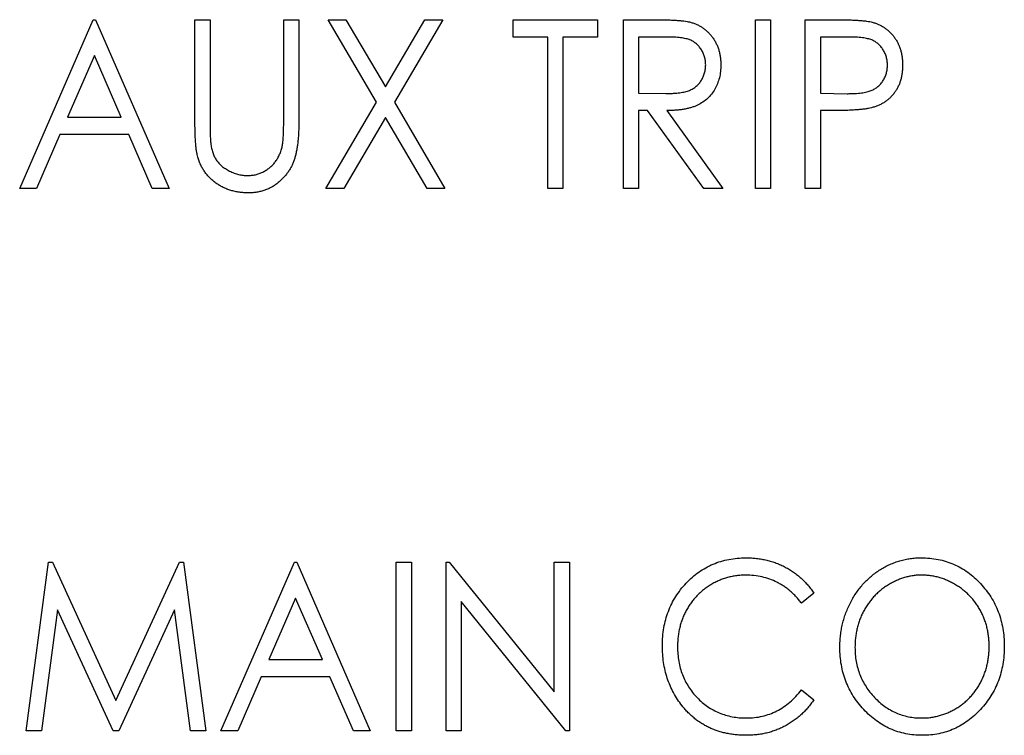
# Model space of a CAD drawing. Header units: millimetres. Extents: x 0 to 420, y 0 to 297.
# Tile 27 of 106: x 96.96 to 102.36, y 151.58 to 155.5. Entities that reach past the tile are written whole.
import ezdxf

# ---------------------------------------------------------------- set-up
doc = ezdxf.new("R2010")
doc.units = ezdxf.units.MM

msp = doc.modelspace()

# ---------------------------------------------------------------- linework, layer by layer
at = {"color": 7, "linetype": 'Continuous', "lineweight": 25}
for p, q in [((96.9561, 154.5773), (97.3598, 155.5033)), ((97.3598, 155.5033), (97.3716, 155.5033)), ((97.3716, 155.5033), (97.7753, 154.5773)), ((97.9178, 155.5033), (98.0009, 155.5033)), ((97.9178, 154.944), (97.9178, 155.5033)), ((98.0009, 155.5033), (98.0009, 154.9485)), ((98.4045, 154.9485), (98.4045, 155.5033)), ((98.4045, 155.5033), (98.4876, 155.5033)), ((98.4876, 155.5033), (98.4876, 154.944)), ((98.6479, 155.5033), (98.746, 155.5033)), ((98.9136, 155.0505), (98.6479, 155.5033)), ((98.746, 155.5033), (98.9625, 155.1342)), ((98.9625, 155.1342), (99.179, 155.5033)), ((99.2771, 155.5033), (99.0117, 155.0505)), ((99.179, 155.5033), (99.2771, 155.5033)), ((99.663, 155.4083), (99.663, 155.5033)), ((99.663, 155.5033), (100.126, 155.5033)), ((100.126, 155.5033), (100.126, 155.4083)), ((100.2685, 155.5033), (100.4386, 155.5033)), ((100.2685, 154.5773), (100.2685, 155.5033)), ((100.9927, 155.5033), (101.0758, 155.5033)), ((100.9927, 154.5773), (100.9927, 155.5033)), ((101.0758, 155.5033), (101.0758, 154.5773)), ((101.2658, 155.5033), (101.4361, 155.5033)), ((101.2658, 154.5773), (101.2658, 155.5033)), ((99.853, 155.4083), (99.663, 155.4083)), ((99.853, 154.5773), (99.853, 155.4083)), ((100.126, 155.4083), (99.9361, 155.4083)), ((99.9361, 155.4083), (99.9361, 154.5773)), ((100.5054, 155.4083), (100.3516, 155.4083)), ((100.3516, 155.4083), (100.3516, 155.0997)), ((101.5032, 155.4083), (101.3489, 155.4083)), ((101.3489, 155.4083), (101.3489, 155.0997)), ((97.3657, 155.3061), (97.2188, 154.9691)), ((97.5126, 154.9691), (97.3657, 155.3061)), ((100.3516, 155.0997), (100.5018, 155.0984)), ((101.3489, 155.0997), (101.4967, 155.0976)), ((98.636, 154.5773), (98.9136, 155.0505)), ((99.0117, 155.0505), (99.289, 154.5773)), ((100.4013, 155.0047), (100.3516, 155.0047)), ((100.3516, 155.0047), (100.3516, 154.5773)), ((100.7096, 154.5773), (100.4013, 155.0047)), ((100.5061, 155.0047), (100.8146, 154.5773)), ((101.4103, 155.0047), (101.3489, 155.0047)), ((101.3489, 155.0047), (101.3489, 154.5773)), ((97.2188, 154.9691), (97.5126, 154.9691)), ((98.9625, 154.9666), (98.7342, 154.5773)), ((99.1909, 154.5773), (98.9625, 154.9666)), ((97.1772, 154.8741), (97.0479, 154.5773)), ((97.5542, 154.8741), (97.1772, 154.8741)), ((97.6835, 154.5773), (97.5542, 154.8741)), ((97.0479, 154.5773), (96.9561, 154.5773)), ((97.7753, 154.5773), (97.6835, 154.5773)), ((98.7342, 154.5773), (98.636, 154.5773)), ((99.289, 154.5773), (99.1909, 154.5773)), ((99.9361, 154.5773), (99.853, 154.5773)), ((100.3516, 154.5773), (100.2685, 154.5773)), ((100.8146, 154.5773), (100.7096, 154.5773)), ((101.0758, 154.5773), (100.9927, 154.5773)), ((101.3489, 154.5773), (101.2658, 154.5773)), ((96.9917, 151.6023), (97.1147, 152.5283)), ((97.1147, 152.5283), (97.1353, 152.5283)), ((97.1353, 152.5283), (97.4844, 151.7685)), ((97.4844, 151.7685), (97.8335, 152.5283)), ((97.8335, 152.5283), (97.8539, 152.5283)), ((97.8539, 152.5283), (97.9771, 151.6023)), ((98.0602, 151.6023), (98.4639, 152.5283)), ((98.4639, 152.5283), (98.4758, 152.5283)), ((98.4758, 152.5283), (98.8794, 151.6023)), ((99.0219, 152.5283), (99.105, 152.5283)), ((99.0219, 151.6023), (99.0219, 152.5283)), ((99.105, 152.5283), (99.105, 151.6023)), ((99.295, 151.6023), (99.295, 152.5283)), ((99.295, 152.5283), (99.3124, 152.5283)), ((99.3124, 152.5283), (99.8886, 151.8173)), ((99.8886, 151.8173), (99.8886, 152.5283)), ((99.8886, 152.5283), (99.9717, 152.5283)), ((99.9717, 152.5283), (99.9717, 151.6023)), ((101.3132, 152.3584), (101.2454, 152.3027)), ((98.4698, 152.3311), (98.3229, 151.9941)), ((98.6167, 151.9941), (98.4698, 152.3311)), ((99.3781, 152.3116), (99.3781, 151.6023)), ((99.9528, 151.6023), (99.3781, 152.3116)), ((97.1639, 152.2671), (97.0756, 151.6023)), ((97.4692, 151.6023), (97.1639, 152.2671)), ((97.805, 152.2671), (97.4996, 151.6023)), ((97.8933, 151.6023), (97.805, 152.2671)), ((98.3229, 151.9941), (98.6167, 151.9941)), ((98.2814, 151.8991), (98.1521, 151.6023)), ((98.6583, 151.8991), (98.2814, 151.8991)), ((98.7876, 151.6023), (98.6583, 151.8991)), ((101.2454, 151.8278), (101.3132, 151.7727)), ((97.0756, 151.6023), (96.9917, 151.6023)), ((97.4996, 151.6023), (97.4692, 151.6023)), ((97.9771, 151.6023), (97.8933, 151.6023)), ((98.1521, 151.6023), (98.0602, 151.6023)), ((98.8794, 151.6023), (98.7876, 151.6023)), ((99.105, 151.6023), (99.0219, 151.6023)), ((99.3781, 151.6023), (99.295, 151.6023)), ((99.9717, 151.6023), (99.9528, 151.6023))]:
    msp.add_line(p, q, dxfattribs=at)
for points, knots in [([(100.4386, 155.5033), (100.45, 155.5033), (100.4718, 155.5032), (100.5031, 155.5027), (100.5315, 155.5015), (100.5571, 155.5004), (100.5798, 155.4984), (100.5996, 155.4965), (100.6166, 155.494), (100.6268, 155.4917), (100.6315, 155.4907)], [0, 0, 0, 0, 0.176242, 0.33814, 0.484799, 0.617149, 0.734395, 0.837422, 0.92561, 1, 1, 1, 1]), ([(100.6315, 155.4907), (100.6377, 155.489), (100.6501, 155.4857), (100.6677, 155.4787), (100.6846, 155.4705), (100.7007, 155.4611), (100.7156, 155.45), (100.7297, 155.4377), (100.7432, 155.4242), (100.7552, 155.4092), (100.7665, 155.3933), (100.776, 155.3761), (100.7846, 155.3583), (100.7912, 155.3394), (100.7964, 155.3198), (100.8001, 155.2992), (100.8023, 155.2777), (100.8026, 155.2631), (100.8027, 155.2557)], [0, 0, 0, 0, 0.061387, 0.121495, 0.181089, 0.240038, 0.298644, 0.35799, 0.418441, 0.480043, 0.541867, 0.604173, 0.666682, 0.729899, 0.794538, 0.860455, 0.929211, 1, 1, 1, 1]), ([(101.4361, 155.5033), (101.4477, 155.5033), (101.4702, 155.5033), (101.5023, 155.5025), (101.5316, 155.5014), (101.5578, 155.4999), (101.5811, 155.4982), (101.6013, 155.4957), (101.6187, 155.4932), (101.6291, 155.4906), (101.6338, 155.4894)], [0, 0, 0, 0, 0.1765, 0.339032, 0.485753, 0.61857, 0.735674, 0.838185, 0.926155, 1, 1, 1, 1]), ([(101.6338, 155.4894), (101.6398, 155.4876), (101.6516, 155.4842), (101.6687, 155.4772), (101.6851, 155.4691), (101.7005, 155.4596), (101.7151, 155.4487), (101.7288, 155.4367), (101.7417, 155.4232), (101.7537, 155.4086), (101.7646, 155.3929), (101.7742, 155.3761), (101.7821, 155.3583), (101.7887, 155.3395), (101.7939, 155.3198), (101.7973, 155.299), (101.7996, 155.2773), (101.7999, 155.2625), (101.8, 155.2549)], [0, 0, 0, 0, 0.060075, 0.119303, 0.178069, 0.236256, 0.294313, 0.353143, 0.412708, 0.473813, 0.535615, 0.597403, 0.660232, 0.723514, 0.789577, 0.856841, 0.927091, 1, 1, 1, 1]), ([(100.7196, 155.2558), (100.7194, 155.2633), (100.7188, 155.278), (100.7142, 155.2995), (100.7068, 155.32), (100.6963, 155.339), (100.6837, 155.3563), (100.6688, 155.3712), (100.6522, 155.3834), (100.6366, 155.3913), (100.6227, 155.3962), (100.6107, 155.3995), (100.597, 155.4022), (100.5817, 155.4044), (100.5649, 155.4063), (100.5464, 155.4075), (100.5264, 155.4083), (100.5125, 155.4083), (100.5054, 155.4083)], [0, 0, 0, 0, 0.074206, 0.146692, 0.218332, 0.29067, 0.362618, 0.431553, 0.499554, 0.567987, 0.604677, 0.646293, 0.69288, 0.744014, 0.799888, 0.86174, 0.928424, 1, 1, 1, 1]), ([(101.7169, 155.2545), (101.7166, 155.262), (101.7161, 155.2768), (101.7115, 155.2984), (101.704, 155.3191), (101.6936, 155.3384), (101.681, 155.356), (101.6661, 155.3711), (101.6493, 155.3834), (101.6336, 155.3913), (101.6196, 155.3962), (101.6076, 155.3995), (101.594, 155.4023), (101.5788, 155.4044), (101.5621, 155.4063), (101.5438, 155.4075), (101.5241, 155.4083), (101.5103, 155.4083), (101.5032, 155.4083)], [0, 0, 0, 0, 0.074091, 0.147068, 0.219176, 0.292487, 0.364821, 0.434086, 0.502842, 0.57172, 0.608354, 0.649905, 0.695817, 0.746872, 0.802658, 0.863186, 0.92915, 1, 1, 1, 1]), ([(100.5018, 155.0984), (100.5089, 155.0983), (100.5225, 155.0983), (100.5422, 155.0994), (100.5604, 155.1006), (100.5773, 155.1024), (100.5927, 155.1048), (100.6067, 155.1078), (100.6193, 155.1112), (100.6341, 155.1166), (100.6507, 155.125), (100.6685, 155.1376), (100.6838, 155.153), (100.6966, 155.1708), (100.7069, 155.1902), (100.7142, 155.2112), (100.7188, 155.2331), (100.7194, 155.2482), (100.7196, 155.2558)], [0, 0, 0, 0, 0.068884, 0.133004, 0.192369, 0.247684, 0.298447, 0.344783, 0.387444, 0.426058, 0.498477, 0.568226, 0.638295, 0.709239, 0.781676, 0.852765, 0.925523, 1, 1, 1, 1]), ([(100.8027, 155.2557), (100.8024, 155.2433), (100.8016, 155.2193), (100.7954, 155.1844), (100.785, 155.1519), (100.7705, 155.1217), (100.7521, 155.0945), (100.7302, 155.0705), (100.7044, 155.0504), (100.6803, 155.0366), (100.659, 155.0275), (100.6415, 155.0214), (100.6224, 155.0165), (100.602, 155.0122), (100.5801, 155.0089), (100.5567, 155.0065), (100.5319, 155.005), (100.5149, 155.0048), (100.5061, 155.0047)], [0, 0, 0, 0, 0.083484, 0.162613, 0.23918, 0.314494, 0.388385, 0.460717, 0.533791, 0.609022, 0.648239, 0.690365, 0.734562, 0.781635, 0.831635, 0.884694, 0.940506, 1, 1, 1, 1]), ([(101.4967, 155.0976), (101.504, 155.0976), (101.5179, 155.0976), (101.538, 155.0987), (101.5567, 155.0998), (101.5739, 155.1017), (101.5895, 155.1041), (101.6038, 155.1068), (101.6164, 155.1104), (101.6312, 155.1154), (101.6476, 155.1238), (101.6654, 155.1363), (101.6807, 155.1517), (101.6937, 155.1694), (101.704, 155.1889), (101.7115, 155.2098), (101.7161, 155.2318), (101.7166, 155.2469), (101.7169, 155.2545)], [0, 0, 0, 0, 0.070231, 0.135127, 0.195896, 0.251444, 0.303058, 0.349556, 0.391936, 0.430093, 0.501229, 0.570517, 0.640124, 0.710955, 0.782914, 0.853735, 0.926014, 1, 1, 1, 1]), ([(101.8, 155.2549), (101.7999, 155.2473), (101.7995, 155.2324), (101.7976, 155.2106), (101.7937, 155.1899), (101.7891, 155.17), (101.7825, 155.1513), (101.7747, 155.1335), (101.7654, 155.1168), (101.7546, 155.1012), (101.7427, 155.0867), (101.7297, 155.0733), (101.7156, 155.0612), (101.7003, 155.0504), (101.684, 155.0409), (101.6666, 155.0326), (101.6481, 155.0255), (101.6353, 155.0218), (101.6288, 155.0199)], [0, 0, 0, 0, 0.072309, 0.141358, 0.208207, 0.272336, 0.335143, 0.396174, 0.456668, 0.516646, 0.575929, 0.634933, 0.693693, 0.752708, 0.811962, 0.873196, 0.935504, 1, 1, 1, 1]), ([(101.6288, 155.0199), (101.6234, 155.0186), (101.6116, 155.0159), (101.5922, 155.0129), (101.5697, 155.0103), (101.5439, 155.0084), (101.515, 155.0068), (101.4829, 155.0055), (101.4476, 155.0047), (101.4231, 155.0047), (101.4103, 155.0047)], [0, 0, 0, 0, 0.075269, 0.165174, 0.268129, 0.385984, 0.51806, 0.664405, 0.825035, 1, 1, 1, 1]), ([(97.9335, 154.7489), (97.9322, 154.7538), (97.9294, 154.7645), (97.9264, 154.7822), (97.9236, 154.8025), (97.9215, 154.8256), (97.9199, 154.8514), (97.9185, 154.8798), (97.9178, 154.911), (97.9178, 154.9327), (97.9178, 154.944)], [0, 0, 0, 0, 0.077936, 0.169149, 0.274074, 0.391816, 0.523462, 0.668216, 0.827041, 1, 1, 1, 1]), ([(98.0009, 154.9485), (98.0009, 154.9406), (98.0008, 154.9257), (98.001, 154.9045), (98.0014, 154.8856), (98.0018, 154.8691), (98.002, 154.8548), (98.0029, 154.8429), (98.0035, 154.8333), (98.0041, 154.8277), (98.0044, 154.8253)], [0, 0, 0, 0, 0.191105, 0.362655, 0.516171, 0.650128, 0.766034, 0.862527, 0.941006, 1, 1, 1, 1]), ([(98.4876, 154.944), (98.4876, 154.9339), (98.4875, 154.9143), (98.4862, 154.8854), (98.4847, 154.8581), (98.4823, 154.8322), (98.4789, 154.8079), (98.475, 154.785), (98.4707, 154.7635), (98.4652, 154.7435), (98.459, 154.7244), (98.4511, 154.7063), (98.4421, 154.6886), (98.4313, 154.6717), (98.4196, 154.6551), (98.406, 154.6395), (98.3912, 154.6243), (98.3752, 154.6099), (98.358, 154.5966), (98.3396, 154.5852), (98.3205, 154.5753), (98.3004, 154.5672), (98.2794, 154.5612), (98.2575, 154.5567), (98.2347, 154.5541), (98.2193, 154.5537), (98.2114, 154.5535)], [0, 0, 0, 0, 0.055741, 0.108782, 0.159483, 0.20722, 0.252436, 0.295103, 0.335609, 0.373517, 0.409957, 0.446416, 0.482967, 0.519684, 0.557168, 0.594999, 0.634172, 0.674127, 0.714136, 0.754079, 0.793688, 0.83312, 0.873373, 0.914549, 0.95654, 1, 1, 1, 1]), ([(98.3956, 154.8047), (98.3963, 154.808), (98.3979, 154.8153), (98.3997, 154.8275), (98.4011, 154.8421), (98.4025, 154.8589), (98.4033, 154.878), (98.4041, 154.8995), (98.4044, 154.9232), (98.4045, 154.9398), (98.4045, 154.9485)], [0, 0, 0, 0, 0.069596, 0.155423, 0.257515, 0.37358, 0.506166, 0.6554, 0.819993, 1, 1, 1, 1]), ([(98.0044, 154.8253), (98.0056, 154.8166), (98.008, 154.7997), (98.0145, 154.7757), (98.0234, 154.754), (98.0341, 154.7341), (98.0481, 154.7163), (98.0648, 154.7001), (98.085, 154.6856), (98.1076, 154.6727), (98.132, 154.6621), (98.1568, 154.6542), (98.1818, 154.6493), (98.1985, 154.6488), (98.2068, 154.6485)], [0, 0, 0, 0, 0.088938, 0.172727, 0.251185, 0.32638, 0.400988, 0.479456, 0.562461, 0.652032, 0.742988, 0.831017, 0.915851, 1, 1, 1, 1]), ([(98.2068, 154.6485), (98.214, 154.6488), (98.2282, 154.6493), (98.2494, 154.6529), (98.27, 154.6592), (98.2902, 154.6674), (98.309, 154.6782), (98.3267, 154.6907), (98.3427, 154.7051), (98.3569, 154.7215), (98.3694, 154.7396), (98.3801, 154.7596), (98.3892, 154.7814), (98.3934, 154.7968), (98.3956, 154.8047)], [0, 0, 0, 0, 0.081412, 0.161686, 0.242811, 0.324775, 0.407586, 0.488453, 0.56979, 0.650718, 0.733306, 0.819186, 0.907133, 1, 1, 1, 1]), ([(98.2114, 154.5535), (98.2029, 154.5537), (98.1861, 154.5541), (98.1614, 154.5565), (98.1377, 154.5609), (98.1148, 154.5665), (98.0929, 154.5742), (98.0719, 154.5833), (98.0519, 154.5943), (98.0328, 154.6066), (98.0151, 154.6205), (97.9989, 154.6357), (97.9839, 154.6517), (97.9708, 154.6691), (97.9589, 154.6873), (97.9491, 154.7069), (97.9401, 154.7273), (97.9357, 154.7416), (97.9335, 154.7489)], [0, 0, 0, 0, 0.069994, 0.137225, 0.203144, 0.267439, 0.330757, 0.392722, 0.455101, 0.517382, 0.579131, 0.639383, 0.69929, 0.758596, 0.817649, 0.877496, 0.938128, 1, 1, 1, 1]), ([(100.4822, 152.0707), (100.4826, 152.0873), (100.4833, 152.1201), (100.4896, 152.1681), (100.4997, 152.2142), (100.5141, 152.2582), (100.5325, 152.3002), (100.5552, 152.3401), (100.582, 152.378), (100.6124, 152.4136), (100.6459, 152.446), (100.6818, 152.4745), (100.7201, 152.4982), (100.7602, 152.5182), (100.8025, 152.5334), (100.847, 152.5441), (100.8934, 152.5508), (100.925, 152.5516), (100.9411, 152.5521)], [0, 0, 0, 0, 0.0672364, 0.1321945, 0.1953912, 0.2573879, 0.3187784, 0.3805149, 0.4425281, 0.5059416, 0.569171, 0.6305244, 0.6908816, 0.7507471, 0.8110237, 0.8722015, 0.9349983, 1, 1, 1, 1]), ([(100.9411, 152.5521), (100.9509, 152.5519), (100.9703, 152.5517), (100.999, 152.5492), (101.027, 152.5451), (101.0542, 152.5395), (101.0809, 152.5326), (101.1066, 152.5236), (101.1317, 152.5132), (101.1561, 152.5013), (101.1795, 152.488), (101.2019, 152.4732), (101.2232, 152.4573), (101.2436, 152.4402), (101.2626, 152.4216), (101.2807, 152.4018), (101.2978, 152.3808), (101.3081, 152.3659), (101.3132, 152.3584)], [0, 0, 0, 0, 0.0670023, 0.1329421, 0.1972118, 0.2608139, 0.3235398, 0.3858805, 0.4478395, 0.5096474, 0.5715368, 0.6324426, 0.693319, 0.7537865, 0.8146451, 0.8755569, 0.9376593, 1, 1, 1, 1]), ([(101.4557, 152.0612), (101.4559, 152.0722), (101.4562, 152.0941), (101.4591, 152.1266), (101.4637, 152.1586), (101.4705, 152.1899), (101.4788, 152.2207), (101.489, 152.2508), (101.5013, 152.2802), (101.5152, 152.309), (101.5306, 152.3367), (101.5478, 152.3628), (101.5659, 152.3877), (101.5857, 152.4107), (101.6068, 152.4322), (101.6292, 152.4524), (101.6529, 152.4709), (101.678, 152.4877), (101.7038, 152.503), (101.7306, 152.5159), (101.7577, 152.5272), (101.7854, 152.5362), (101.8136, 152.5433), (101.8424, 152.5483), (101.8717, 152.5516), (101.8914, 152.5519), (101.9013, 152.5521)], [0, 0, 0, 0, 0.044811, 0.089011, 0.13275, 0.176233, 0.219272, 0.262324, 0.305647, 0.348979, 0.392242, 0.43461, 0.476184, 0.517236, 0.558165, 0.598792, 0.639668, 0.680638, 0.721467, 0.761759, 0.801482, 0.840953, 0.880381, 0.919726, 0.959716, 1, 1, 1, 1]), ([(101.9013, 152.5521), (101.9172, 152.5516), (101.9485, 152.5508), (101.9945, 152.5442), (102.0383, 152.533), (102.0803, 152.5178), (102.1201, 152.4977), (102.1582, 152.4736), (102.194, 152.4447), (102.2274, 152.4118), (102.258, 152.376), (102.2848, 152.3377), (102.3075, 152.2974), (102.3259, 152.2549), (102.3405, 152.2105), (102.3506, 152.164), (102.3569, 152.1155), (102.3576, 152.0824), (102.358, 152.0657)], [0, 0, 0, 0, 0.064112, 0.12603, 0.186709, 0.24615, 0.305771, 0.366051, 0.427384, 0.490821, 0.554635, 0.61692, 0.678954, 0.740666, 0.803314, 0.866858, 0.932414, 1, 1, 1, 1]), ([(100.9389, 152.4571), (100.9304, 152.457), (100.9136, 152.4568), (100.8887, 152.4539), (100.8641, 152.45), (100.84, 152.4442), (100.8164, 152.4367), (100.7932, 152.4278), (100.7707, 152.417), (100.7486, 152.4049), (100.7276, 152.3911), (100.7075, 152.3763), (100.6887, 152.3603), (100.671, 152.3432), (100.6547, 152.325), (100.6396, 152.3056), (100.6257, 152.285), (100.6131, 152.2635), (100.6017, 152.2411), (100.5922, 152.2178), (100.5836, 152.194), (100.5772, 152.1693), (100.5716, 152.1441), (100.568, 152.1181), (100.5657, 152.0915), (100.5654, 152.0735), (100.5653, 152.0644)], [0, 0, 0, 0, 0.042054, 0.083393, 0.124454, 0.165461, 0.206316, 0.247114, 0.288563, 0.330315, 0.372018, 0.413257, 0.453959, 0.494537, 0.53495, 0.575397, 0.616502, 0.657759, 0.699337, 0.740877, 0.782508, 0.824785, 0.867453, 0.910542, 0.954879, 1, 1, 1, 1]), ([(101.2454, 152.3027), (101.2407, 152.3089), (101.2314, 152.3212), (101.2161, 152.3384), (101.2003, 152.3545), (101.184, 152.3697), (101.1667, 152.3833), (101.1488, 152.3961), (101.1302, 152.4076), (101.1046, 152.4214), (101.071, 152.4359), (101.0286, 152.4481), (100.9844, 152.4558), (100.9542, 152.4566), (100.9389, 152.4571)], [0, 0, 0, 0, 0.065249, 0.129752, 0.19303, 0.255253, 0.317083, 0.378287, 0.439499, 0.500949, 0.623295, 0.74628, 0.871322, 1, 1, 1, 1]), ([(101.905, 152.4571), (101.897, 152.457), (101.8811, 152.4568), (101.8575, 152.4539), (101.8341, 152.4499), (101.811, 152.4442), (101.7883, 152.4364), (101.7658, 152.4274), (101.7437, 152.4166), (101.7222, 152.4042), (101.7012, 152.3906), (101.6814, 152.3755), (101.6626, 152.3594), (101.6451, 152.342), (101.6287, 152.3237), (101.6136, 152.3041), (101.5998, 152.2833), (101.587, 152.2615), (101.5757, 152.2388), (101.5658, 152.2154), (101.5575, 152.1913), (101.5505, 152.1666), (101.5455, 152.1412), (101.5415, 152.1153), (101.5393, 152.0886), (101.539, 152.0707), (101.5388, 152.0616)], [0, 0, 0, 0, 0.039956, 0.079513, 0.119111, 0.158682, 0.198528, 0.238944, 0.279928, 0.321669, 0.363487, 0.405034, 0.446304, 0.487242, 0.528249, 0.569305, 0.611035, 0.653354, 0.695583, 0.737902, 0.780492, 0.823231, 0.866218, 0.910046, 0.954473, 1, 1, 1, 1]), ([(102.2749, 152.0658), (102.2748, 152.0748), (102.2745, 152.0926), (102.2723, 152.1189), (102.2682, 152.1446), (102.2632, 152.1697), (102.2562, 152.194), (102.2481, 152.2177), (102.2382, 152.2407), (102.2269, 152.2631), (102.2143, 152.2846), (102.2004, 152.3051), (102.1852, 152.3244), (102.1688, 152.3427), (102.1511, 152.3597), (102.1324, 152.3757), (102.1123, 152.3906), (102.091, 152.4042), (102.0691, 152.4166), (102.0466, 152.4274), (102.0239, 152.4365), (102.0008, 152.4443), (101.9773, 152.4499), (101.9535, 152.4539), (101.9294, 152.4568), (101.9132, 152.457), (101.905, 152.4571)], [0, 0, 0, 0, 0.044923, 0.089057, 0.132287, 0.174986, 0.217144, 0.258769, 0.300532, 0.342498, 0.384141, 0.425372, 0.466388, 0.507179, 0.548135, 0.589217, 0.630842, 0.673193, 0.715487, 0.757043, 0.79776, 0.838207, 0.878693, 0.918916, 0.959101, 1, 1, 1, 1]), ([(100.5903, 151.7405), (100.5816, 151.752), (100.5643, 151.7749), (100.5426, 151.8122), (100.5238, 151.8509), (100.5086, 151.8915), (100.4967, 151.9338), (100.4882, 151.9778), (100.4831, 152.0237), (100.4825, 152.0548), (100.4822, 152.0707)], [0, 0, 0, 0, 0.122254, 0.24342, 0.364291, 0.486273, 0.609794, 0.736233, 0.865843, 1, 1, 1, 1]), ([(100.5653, 152.0644), (100.5656, 152.0507), (100.5662, 152.0238), (100.5714, 151.9845), (100.5796, 151.9468), (100.5917, 151.911), (100.6065, 151.8767), (100.6254, 151.8443), (100.6471, 151.8135), (100.6723, 151.785), (100.6999, 151.759), (100.7294, 151.7359), (100.7611, 151.7168), (100.7942, 151.7009), (100.8291, 151.6885), (100.8659, 151.68), (100.9044, 151.6743), (100.9307, 151.6738), (100.9441, 151.6735)], [0, 0, 0, 0, 0.067402, 0.132225, 0.195291, 0.256964, 0.318228, 0.379385, 0.441024, 0.503862, 0.566597, 0.627855, 0.688166, 0.748276, 0.808707, 0.870424, 0.93412, 1, 1, 1, 1]), ([(101.905, 151.6735), (101.9134, 151.6736), (101.93, 151.6739), (101.9547, 151.6764), (101.9789, 151.6805), (102.0026, 151.6862), (102.0258, 151.6936), (102.0486, 151.7021), (102.0708, 151.7128), (102.0926, 151.7248), (102.1134, 151.7383), (102.1332, 151.753), (102.1517, 151.769), (102.1692, 151.7861), (102.1854, 151.8044), (102.2004, 151.8239), (102.2144, 151.8445), (102.2269, 151.8664), (102.2382, 151.8891), (102.2481, 151.9125), (102.2562, 151.9366), (102.2632, 151.9612), (102.2682, 151.9865), (102.2723, 152.0124), (102.2745, 152.0389), (102.2748, 152.0568), (102.2749, 152.0658)], [0, 0, 0, 0, 0.041661, 0.082882, 0.123552, 0.164177, 0.204273, 0.24489, 0.285869, 0.327154, 0.368651, 0.40943, 0.450115, 0.490687, 0.531109, 0.572015, 0.613338, 0.655348, 0.697698, 0.739863, 0.781905, 0.824489, 0.86732, 0.910682, 0.954948, 1, 1, 1, 1]), ([(102.358, 152.0657), (102.3576, 152.049), (102.3569, 152.0162), (102.3506, 151.968), (102.3404, 151.9217), (102.3261, 151.8774), (102.3077, 151.8349), (102.2849, 151.7945), (102.2583, 151.7559), (102.2278, 151.7199), (102.1946, 151.6868), (102.159, 151.658), (102.1218, 151.6332), (102.0825, 151.6133), (102.0416, 151.5975), (101.9987, 151.5867), (101.9542, 151.5797), (101.9238, 151.5789), (101.9083, 151.5785)], [0, 0, 0, 0, 0.067668, 0.133292, 0.19714, 0.260013, 0.322488, 0.385059, 0.448295, 0.51269, 0.576673, 0.638498, 0.698729, 0.757967, 0.817157, 0.876594, 0.937343, 1, 1, 1, 1]), ([(101.9083, 151.5785), (101.8927, 151.5789), (101.8621, 151.5797), (101.817, 151.5867), (101.7738, 151.5975), (101.7323, 151.6131), (101.6928, 151.633), (101.6553, 151.6576), (101.6196, 151.6865), (101.5861, 151.7192), (101.5557, 151.7552), (101.5288, 151.7933), (101.5063, 151.8335), (101.4879, 151.8756), (101.4732, 151.9193), (101.4632, 151.965), (101.4568, 152.0125), (101.4561, 152.0448), (101.4557, 152.0612)], [0, 0, 0, 0, 0.063524, 0.12488, 0.185155, 0.244833, 0.304627, 0.365038, 0.42717, 0.49127, 0.555588, 0.618668, 0.681008, 0.742903, 0.805249, 0.868474, 0.933217, 1, 1, 1, 1]), ([(101.5388, 152.0616), (101.5391, 152.0482), (101.5397, 152.0219), (101.5449, 151.9834), (101.5531, 151.9463), (101.5652, 151.911), (101.5801, 151.877), (101.5989, 151.8449), (101.6207, 151.8142), (101.6458, 151.7856), (101.673, 151.7594), (101.702, 151.7364), (101.7325, 151.7171), (101.7643, 151.7012), (101.7975, 151.6885), (101.8322, 151.68), (101.8682, 151.6743), (101.8926, 151.6738), (101.905, 151.6735)], [0, 0, 0, 0, 0.06753, 0.132738, 0.196163, 0.25879, 0.321017, 0.383435, 0.446363, 0.511011, 0.575079, 0.637133, 0.697793, 0.757163, 0.816573, 0.8765, 0.937463, 1, 1, 1, 1]), ([(100.9441, 151.6735), (100.9588, 151.6739), (100.9879, 151.6748), (101.0305, 151.6823), (101.0713, 151.6944), (101.1101, 151.7114), (101.1471, 151.7333), (101.1821, 151.7601), (101.2154, 151.7916), (101.2352, 151.8156), (101.2454, 151.8278)], [0, 0, 0, 0, 0.1259, 0.248079, 0.368237, 0.488157, 0.609636, 0.7344, 0.864047, 1, 1, 1, 1]), ([(100.9422, 151.5785), (100.9331, 151.5786), (100.9149, 151.5787), (100.8881, 151.5809), (100.862, 151.584), (100.8367, 151.5885), (100.812, 151.594), (100.7882, 151.6011), (100.765, 151.6093), (100.7426, 151.6187), (100.721, 151.6296), (100.7, 151.6416), (100.6798, 151.6549), (100.6604, 151.6695), (100.6417, 151.6853), (100.6237, 151.7023), (100.6065, 151.7208), (100.5958, 151.7339), (100.5903, 151.7405)], [0, 0, 0, 0, 0.068335, 0.135464, 0.200567, 0.264774, 0.327263, 0.389343, 0.450083, 0.510699, 0.570569, 0.630747, 0.691051, 0.751063, 0.812002, 0.873718, 0.936106, 1, 1, 1, 1]), ([(101.3132, 151.7727), (101.3079, 151.7652), (101.2972, 151.7502), (101.2798, 151.7289), (101.2614, 151.709), (101.242, 151.6904), (101.2217, 151.6729), (101.2002, 151.657), (101.1779, 151.6422), (101.1546, 151.6289), (101.1305, 151.617), (101.1057, 151.6068), (101.0801, 151.5981), (101.0539, 151.5908), (101.027, 151.5853), (100.9993, 151.5814), (100.971, 151.5789), (100.9519, 151.5786), (100.9422, 151.5785)], [0, 0, 0, 0, 0.0635762, 0.1266905, 0.1886339, 0.2499415, 0.3114256, 0.3724454, 0.4334947, 0.4951606, 0.5567327, 0.6178899, 0.6798377, 0.7420022, 0.8049218, 0.8684411, 0.9336894, 1, 1, 1, 1])]:
    msp.add_open_spline(points, degree=3, knots=knots, dxfattribs=at)

doc.saveas('drawing.dxf')
